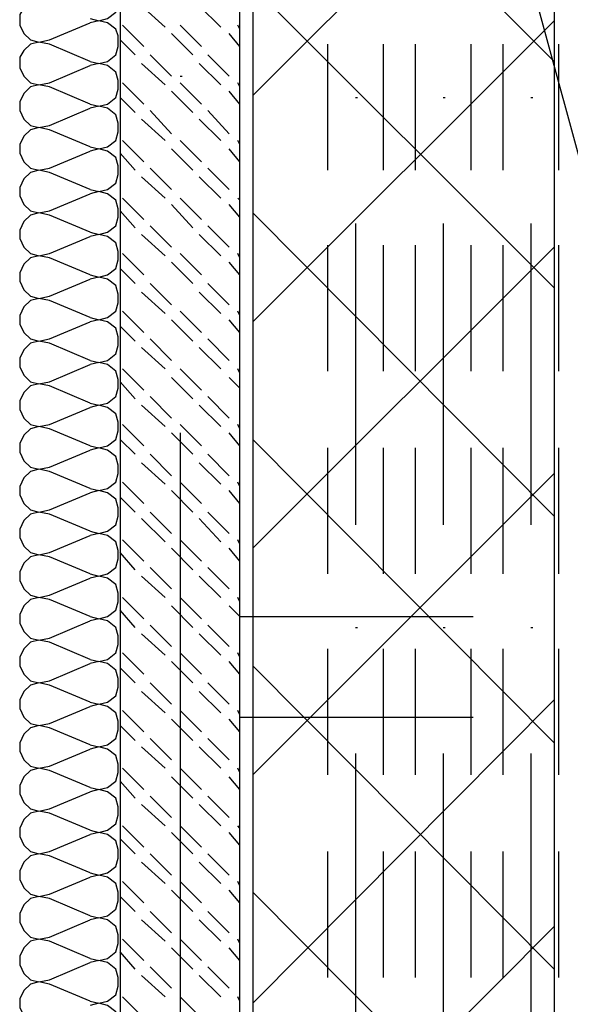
# Model space of a CAD drawing. Header units: millimetres. Extents: x 46 to 491, y -41 to 547.
# Tile 90 of 140: x 278 to 289, y 113 to 133. Entities that reach past the tile are written whole.
import ezdxf

# ---------------------------------------------------------------- set-up
doc = ezdxf.new("R2010")
doc.units = ezdxf.units.MM
doc.header["$LTSCALE"] = 10
doc.layers.add('xref', color=252, linetype='Continuous')

# ---------------------------------------------------------------- blocks, each defined once
blk = doc.blocks.new('stacja')
at = {"color": 5, "lineweight": 25}
for points in [[(228.811667, 104.690333), (235.034667, 104.690333), (235.034667, 31.538333)], [(228.811667, 98.679), (229.065667, 98.679), (229.065667, 31.538333)]]:
    blk.add_lwpolyline(points, dxfattribs=at)
at = {"color": 9, "lineweight": 25}
for points in [[(225.848334, 82.253666), (226.017667, 82.211333), (226.187, 82.253666), (226.356334, 82.380666), (226.398667, 82.55), (226.398667, 82.761666), (226.356334, 82.888666), (226.187, 83.015666), (226.017667, 83.058), (225.848334, 83.058)], [(225.044, 82.634666), (224.832334, 82.634666), (224.663, 82.592333), (224.536, 82.465333), (224.451334, 82.338333), (224.451334, 82.126666), (224.536, 81.957333), (224.663, 81.830333), (224.832334, 81.788), (225.044, 81.830333)], [(225.848334, 81.407), (226.017667, 81.364666), (226.187, 81.407), (226.356334, 81.534), (226.398667, 81.703333), (226.398667, 81.915), (226.356334, 82.042), (226.187, 82.169), (226.017667, 82.211333), (225.848334, 82.169)], [(225.044, 81.745666), (224.832334, 81.788), (224.663, 81.745666), (224.536, 81.618666), (224.451334, 81.491666), (224.451334, 81.28), (224.536, 81.110666), (224.663, 80.983666), (224.832334, 80.941333), (225.044, 80.983666)], [(225.848334, 80.560333), (226.017667, 80.518), (226.187, 80.560333), (226.356334, 80.687333), (226.398667, 80.856666), (226.398667, 81.026), (226.356334, 81.195333), (226.187, 81.322333), (226.017667, 81.364666), (225.848334, 81.322333)], [(225.044, 80.899), (224.832334, 80.941333), (224.663, 80.899), (224.536, 80.772), (224.451334, 80.602666), (224.451334, 80.433333), (224.536, 80.264), (224.663, 80.137), (224.832334, 80.094666), (225.044, 80.137)], [(225.848334, 79.713666), (226.017667, 79.671333), (226.187, 79.713666), (226.356334, 79.840666), (226.398667, 80.01), (226.398667, 80.179333), (226.356334, 80.348666), (226.187, 80.475666), (226.017667, 80.518), (225.848334, 80.475666)], [(225.044, 80.052333), (224.832334, 80.094666), (224.663, 80.052333), (224.536, 79.925333), (224.451334, 79.756), (224.451334, 79.586666), (224.536, 79.417333), (224.663, 79.290333), (224.832334, 79.248), (225.044, 79.290333)], [(225.848334, 78.867), (226.017667, 78.824666), (226.187, 78.867), (226.356334, 78.994), (226.398667, 79.163333), (226.398667, 79.332666), (226.356334, 79.502), (226.187, 79.629), (226.017667, 79.671333), (225.848334, 79.629)], [(225.044, 79.205666), (224.832334, 79.248), (224.663, 79.205666), (224.536, 79.078666), (224.451334, 78.909333), (224.451334, 78.74), (224.536, 78.570666), (224.663, 78.443666), (224.832334, 78.401333), (225.044, 78.443666)], [(225.848334, 78.020333), (226.017667, 77.978), (226.187, 78.020333), (226.356334, 78.147333), (226.398667, 78.316666), (226.398667, 78.486), (226.356334, 78.655333), (226.187, 78.782333), (226.017667, 78.824666), (225.848334, 78.782333)], [(225.044, 78.359), (224.832334, 78.401333), (224.663, 78.359), (224.536, 78.232), (224.451334, 78.062666), (224.451334, 77.893333), (224.536, 77.724), (224.663, 77.597), (224.832334, 77.554666), (225.044, 77.597)], [(225.848334, 77.173666), (226.017667, 77.131333), (226.187, 77.173666), (226.356334, 77.300666), (226.398667, 77.47), (226.398667, 77.639333), (226.356334, 77.808666), (226.187, 77.935666), (226.017667, 77.978), (225.848334, 77.935666)], [(225.044, 77.512333), (224.832334, 77.554666), (224.663, 77.512333), (224.536, 77.385333), (224.451334, 77.216), (224.451334, 77.046666), (224.536, 76.877333), (224.663, 76.750333), (224.832334, 76.708), (225.044, 76.750333)], [(225.848334, 76.327), (226.017667, 76.284666), (226.187, 76.327), (226.356334, 76.454), (226.398667, 76.623333), (226.398667, 76.792666), (226.356334, 76.962), (226.187, 77.089), (226.017667, 77.131333), (225.848334, 77.089)], [(225.044, 76.665666), (224.832334, 76.708), (224.663, 76.665666), (224.536, 76.538666), (224.451334, 76.369333), (224.451334, 76.2), (224.536, 76.030666), (224.663, 75.903666), (224.832334, 75.861333), (225.044, 75.903666)], [(225.848334, 75.480333), (226.017667, 75.438), (226.187, 75.480333), (226.356334, 75.607333), (226.398667, 75.776666), (226.398667, 75.946), (226.356334, 76.115333), (226.187, 76.242333), (226.017667, 76.284666), (225.848334, 76.242333)], [(225.044, 75.819), (224.832334, 75.861333), (224.663, 75.819), (224.536, 75.692), (224.451334, 75.522666), (224.451334, 75.353333), (224.536, 75.184), (224.663, 75.057), (224.832334, 75.014666), (225.044, 75.057)], [(225.848334, 74.633666), (226.017667, 74.591333), (226.187, 74.633666), (226.356334, 74.760666), (226.398667, 74.93), (226.398667, 75.099333), (226.356334, 75.268666), (226.187, 75.395666), (226.017667, 75.438), (225.848334, 75.395666)], [(225.044, 74.972333), (224.832334, 75.014666), (224.663, 74.972333), (224.536, 74.845333), (224.451334, 74.676), (224.451334, 74.506666), (224.536, 74.337333), (224.663, 74.210333), (224.832334, 74.168), (225.044, 74.210333)], [(225.848334, 73.787), (226.017667, 73.744666), (226.187, 73.787), (226.356334, 73.914), (226.398667, 74.083333), (226.398667, 74.252666), (226.356334, 74.422), (226.187, 74.549), (226.017667, 74.591333), (225.848334, 74.549)], [(225.044, 74.125666), (224.832334, 74.168), (224.663, 74.125666), (224.536, 73.998666), (224.451334, 73.829333), (224.451334, 73.66), (224.536, 73.490666), (224.663, 73.363666), (224.832334, 73.321333), (225.044, 73.363666)], [(225.848334, 72.940333), (226.017667, 72.898), (226.187, 72.940333), (226.356334, 73.067333), (226.398667, 73.236666), (226.398667, 73.406), (226.356334, 73.575333), (226.187, 73.702333), (226.017667, 73.744666), (225.848334, 73.702333)], [(225.044, 73.279), (224.832334, 73.321333), (224.663, 73.279), (224.536, 73.152), (224.451334, 72.982666), (224.451334, 72.813333), (224.536, 72.644), (224.663, 72.517), (224.832334, 72.474666), (225.044, 72.517)], [(225.848334, 72.093666), (226.017667, 72.051333), (226.187, 72.093666), (226.356334, 72.220666), (226.398667, 72.39), (226.398667, 72.559333), (226.356334, 72.728666), (226.187, 72.855666), (226.017667, 72.898), (225.848334, 72.855666)], [(225.044, 72.432333), (224.832334, 72.474666), (224.663, 72.432333), (224.536, 72.305333), (224.451334, 72.136), (224.451334, 71.966666), (224.536, 71.797333), (224.663, 71.670333), (224.832334, 71.628), (225.044, 71.670333)], [(225.848334, 71.247), (226.017667, 71.204666), (226.187, 71.247), (226.356334, 71.374), (226.398667, 71.543333), (226.398667, 71.712666), (226.356334, 71.882), (226.187, 72.009), (226.017667, 72.051333), (225.848334, 72.009)], [(225.044, 71.585666), (224.832334, 71.628), (224.663, 71.585666), (224.536, 71.458666), (224.451334, 71.289333), (224.451334, 71.12), (224.536, 70.950666), (224.663, 70.823666), (224.832334, 70.781333), (225.044, 70.823666)], [(225.848334, 70.400333), (226.017667, 70.358), (226.187, 70.400333), (226.356334, 70.527333), (226.398667, 70.696666), (226.398667, 70.866), (226.356334, 71.035333), (226.187, 71.162333), (226.017667, 71.204666), (225.848334, 71.162333)], [(225.044, 70.739), (224.832334, 70.781333), (224.663, 70.739), (224.536, 70.612), (224.451334, 70.442666), (224.451334, 70.273333), (224.536, 70.104), (224.663, 69.977), (224.832334, 69.934666), (225.044, 69.977)], [(225.848334, 69.553666), (226.017667, 69.511333), (226.187, 69.553666), (226.356334, 69.680666), (226.398667, 69.85), (226.398667, 70.019333), (226.356334, 70.188666), (226.187, 70.315666), (226.017667, 70.358), (225.848334, 70.315666)], [(225.044, 69.892333), (224.832334, 69.934666), (224.663, 69.892333), (224.536, 69.765333), (224.451334, 69.596), (224.451334, 69.426666), (224.536, 69.257333), (224.663, 69.130333), (224.832334, 69.088), (225.044, 69.130333)], [(225.848334, 68.707), (226.017667, 68.664666), (226.187, 68.707), (226.356334, 68.834), (226.398667, 69.003333), (226.398667, 69.172666), (226.356334, 69.342), (226.187, 69.469), (226.017667, 69.511333), (225.848334, 69.469)], [(225.044, 69.045666), (224.832334, 69.088), (224.663, 69.045666), (224.536, 68.918666), (224.451334, 68.749333), (224.451334, 68.58), (224.536, 68.410666), (224.663, 68.283666), (224.832334, 68.241333), (225.044, 68.283666)], [(225.848334, 67.860333), (226.017667, 67.818), (226.187, 67.860333), (226.356334, 67.987333), (226.398667, 68.156666), (226.398667, 68.326), (226.356334, 68.495333), (226.187, 68.622333), (226.017667, 68.664666), (225.848334, 68.622333)], [(225.044, 68.199), (224.832334, 68.241333), (224.663, 68.199), (224.536, 68.072), (224.451334, 67.902666), (224.451334, 67.733333), (224.536, 67.564), (224.663, 67.437), (224.832334, 67.394666), (225.044, 67.437)], [(225.848334, 67.013666), (226.017667, 66.971333), (226.187, 67.013666), (226.356334, 67.140666), (226.398667, 67.31), (226.398667, 67.479333), (226.356334, 67.648666), (226.187, 67.775666), (226.017667, 67.818), (225.848334, 67.775666)], [(225.044, 67.352333), (224.832334, 67.394666), (224.663, 67.352333), (224.536, 67.225333), (224.451334, 67.056), (224.451334, 66.886666), (224.536, 66.717333), (224.663, 66.590333), (224.832334, 66.548), (225.044, 66.590333)], [(225.848334, 66.167), (226.017667, 66.124666), (226.187, 66.167), (226.356334, 66.294), (226.398667, 66.463333), (226.398667, 66.632666), (226.356334, 66.802), (226.187, 66.929), (226.017667, 66.971333), (225.848334, 66.929)], [(225.044, 66.505666), (224.832334, 66.548), (224.663, 66.505666), (224.536, 66.378666), (224.451334, 66.209333), (224.451334, 66.04), (224.536, 65.870666), (224.663, 65.743666), (224.832334, 65.701333), (225.044, 65.743666)], [(225.848334, 65.320333), (226.017667, 65.278), (226.187, 65.320333), (226.356334, 65.447333), (226.398667, 65.616666), (226.398667, 65.786), (226.356334, 65.955333), (226.187, 66.082333), (226.017667, 66.124666), (225.848334, 66.082333)], [(225.044, 65.659), (224.832334, 65.701333), (224.663, 65.659), (224.536, 65.532), (224.451334, 65.362666), (224.451334, 65.193333), (224.536, 65.024), (224.663, 64.897), (224.832334, 64.854666), (225.044, 64.897)], [(225.848334, 64.473666), (226.017667, 64.431333), (226.187, 64.473666), (226.356334, 64.600666), (226.398667, 64.77), (226.398667, 64.939333), (226.356334, 65.108666), (226.187, 65.235666), (226.017667, 65.278), (225.848334, 65.235666)], [(225.044, 64.812333), (224.832334, 64.854666), (224.663, 64.812333), (224.536, 64.685333), (224.451334, 64.516), (224.451334, 64.346666), (224.536, 64.177333), (224.663, 64.050333), (224.832334, 64.008), (225.044, 64.050333)], [(225.848334, 63.627), (226.017667, 63.584666), (226.187, 63.627), (226.356334, 63.754), (226.398667, 63.923333), (226.398667, 64.092666), (226.356334, 64.262), (226.187, 64.389), (226.017667, 64.431333), (225.848334, 64.389)], [(225.044, 63.965666), (224.832334, 64.008), (224.663, 63.965666), (224.536, 63.838666), (224.451334, 63.669333), (224.451334, 63.5), (224.536, 63.330666), (224.663, 63.203666), (224.832334, 63.161333), (225.044, 63.203666)], [(225.848334, 62.780333), (226.017667, 62.738), (226.187, 62.780333), (226.356334, 62.907333), (226.398667, 63.076666), (226.398667, 63.246), (226.356334, 63.415333), (226.187, 63.542333), (226.017667, 63.584666), (225.848334, 63.542333)], [(225.044, 63.119), (224.832334, 63.161333), (224.663, 63.119), (224.536, 62.992), (224.451334, 62.822666), (224.451334, 62.653333), (224.536, 62.484), (224.663, 62.357), (224.832334, 62.314666), (225.044, 62.357)], [(225.848334, 61.933666), (226.017667, 61.891333), (226.187, 61.933666), (226.356334, 62.060666), (226.398667, 62.23), (226.398667, 62.399333), (226.356334, 62.568666), (226.187, 62.695666), (226.017667, 62.738), (225.848334, 62.695666)]]:
    blk.add_lwpolyline(points, dxfattribs=at)
for points in [[(226.441, 104.690333), (226.441, 104.690333), (226.441, 30.099), (226.441, 30.099)], [(228.811667, 30.099), (228.811667, 30.099), (228.811667, 104.690333), (228.811667, 104.690333)], [(235.542667, 79.459666), (235.542667, 79.459666), (234.230334, 84.285666), (234.230334, 84.285666)], [(227.33, 82.084333), (227.33, 82.084333), (226.864334, 82.507666), (226.864334, 82.507666)], [(228.430667, 82.084333), (228.430667, 82.084333), (228.007334, 82.507666), (228.007334, 82.507666)], [(225.044, 81.830333), (225.044, 81.830333), (225.848334, 82.169), (225.848334, 82.169)], [(226.906667, 81.703333), (226.906667, 81.703333), (226.483334, 82.126666), (226.483334, 82.126666)], [(228.049667, 81.703333), (228.049667, 81.703333), (227.626334, 82.126666), (227.626334, 82.126666)], [(228.811667, 82.042), (228.811667, 82.042), (228.769334, 82.126666), (228.769334, 82.126666)], [(226.737334, 81.534), (226.737334, 81.534), (226.441, 81.830333), (226.441, 81.830333)], [(227.880334, 81.534), (227.880334, 81.534), (227.457, 81.957333), (227.457, 81.957333)], [(228.811667, 81.703333), (228.811667, 81.703333), (228.6, 81.957333), (228.6, 81.957333)], [(225.848334, 81.407), (225.848334, 81.407), (225.044, 81.745666), (225.044, 81.745666)], [(227.457, 81.110666), (227.457, 81.110666), (227.033667, 81.534), (227.033667, 81.534)], [(228.6, 81.110666), (228.6, 81.110666), (228.176667, 81.534), (228.176667, 81.534)], [(225.044, 80.983666), (225.044, 80.983666), (225.848334, 81.322333), (225.848334, 81.322333)], [(227.33, 80.941333), (227.33, 80.941333), (226.864334, 81.364666), (226.864334, 81.364666)], [(228.430667, 80.941333), (228.430667, 80.941333), (228.007334, 81.364666), (228.007334, 81.364666)], [(227.626334, 81.110666), (227.626334, 81.110666), (227.668667, 81.110666), (227.668667, 81.110666)], [(225.848334, 80.560333), (225.848334, 80.560333), (225.044, 80.899), (225.044, 80.899)], [(226.906667, 80.560333), (226.906667, 80.560333), (226.483334, 80.983666), (226.483334, 80.983666)], [(227.880334, 80.391), (227.880334, 80.391), (227.457, 80.814333), (227.457, 80.814333)], [(228.049667, 80.560333), (228.049667, 80.560333), (227.626334, 80.983666), (227.626334, 80.983666)], [(228.811667, 80.560333), (228.811667, 80.560333), (228.6, 80.814333), (228.6, 80.814333)], [(228.811667, 80.899), (228.811667, 80.899), (228.769334, 80.983666), (228.769334, 80.983666)], [(226.737334, 80.391), (226.737334, 80.391), (226.441, 80.687333), (226.441, 80.687333)], [(225.044, 80.137), (225.044, 80.137), (225.848334, 80.475666), (225.848334, 80.475666)], [(227.457, 79.967666), (227.457, 79.967666), (227.033667, 80.433333), (227.033667, 80.433333)], [(228.6, 79.967666), (228.6, 79.967666), (228.176667, 80.433333), (228.176667, 80.433333)], [(227.33, 79.840666), (227.33, 79.840666), (226.864334, 80.264), (226.864334, 80.264)], [(228.430667, 79.840666), (228.430667, 79.840666), (228.007334, 80.264), (228.007334, 80.264)], [(225.848334, 79.713666), (225.848334, 79.713666), (225.044, 80.052333), (225.044, 80.052333)], [(226.906667, 79.417333), (226.906667, 79.417333), (226.483334, 79.840666), (226.483334, 79.840666)], [(228.049667, 79.417333), (228.049667, 79.417333), (227.626334, 79.840666), (227.626334, 79.840666)], [(228.811667, 79.756), (228.811667, 79.756), (228.769334, 79.840666), (228.769334, 79.840666)], [(225.044, 79.290333), (225.044, 79.290333), (225.848334, 79.629), (225.848334, 79.629)], [(227.880334, 79.248), (227.880334, 79.248), (227.457, 79.671333), (227.457, 79.671333)], [(228.811667, 79.417333), (228.811667, 79.417333), (228.6, 79.671333), (228.6, 79.671333)], [(226.737334, 79.248), (226.737334, 79.248), (226.441, 79.586666), (226.441, 79.586666)], [(227.457, 78.867), (227.457, 78.867), (227.033667, 79.290333), (227.033667, 79.290333)], [(228.6, 78.867), (228.6, 78.867), (228.176667, 79.290333), (228.176667, 79.290333)], [(225.848334, 78.867), (225.848334, 78.867), (225.044, 79.205666), (225.044, 79.205666)], [(227.33, 78.697666), (227.33, 78.697666), (226.864334, 79.121), (226.864334, 79.121)], [(228.430667, 78.697666), (228.430667, 78.697666), (228.007334, 79.121), (228.007334, 79.121)], [(225.044, 78.443666), (225.044, 78.443666), (225.848334, 78.782333), (225.848334, 78.782333)], [(226.906667, 78.274333), (226.906667, 78.274333), (226.483334, 78.697666), (226.483334, 78.697666)], [(228.049667, 78.274333), (228.049667, 78.274333), (227.626334, 78.697666), (227.626334, 78.697666)], [(228.811667, 78.655333), (228.811667, 78.655333), (228.769334, 78.697666), (228.769334, 78.697666)], [(227.880334, 78.105), (227.880334, 78.105), (227.457, 78.570666), (227.457, 78.570666)], [(228.811667, 78.316666), (228.811667, 78.316666), (228.6, 78.570666), (228.6, 78.570666)], [(225.848334, 78.020333), (225.848334, 78.020333), (225.044, 78.359), (225.044, 78.359)], [(226.737334, 78.105), (226.737334, 78.105), (226.441, 78.443666), (226.441, 78.443666)], [(227.457, 77.724), (227.457, 77.724), (227.033667, 78.147333), (227.033667, 78.147333)], [(228.6, 77.724), (228.6, 77.724), (228.176667, 78.147333), (228.176667, 78.147333)], [(225.044, 77.597), (225.044, 77.597), (225.848334, 77.935666), (225.848334, 77.935666)], [(227.33, 77.554666), (227.33, 77.554666), (226.864334, 77.978), (226.864334, 77.978)], [(228.430667, 77.554666), (228.430667, 77.554666), (228.007334, 77.978), (228.007334, 77.978)], [(225.848334, 77.173666), (225.848334, 77.173666), (225.044, 77.512333), (225.044, 77.512333)], [(226.906667, 77.173666), (226.906667, 77.173666), (226.483334, 77.597), (226.483334, 77.597)], [(228.049667, 77.173666), (228.049667, 77.173666), (227.626334, 77.597), (227.626334, 77.597)], [(228.811667, 77.512333), (228.811667, 77.512333), (228.769334, 77.597), (228.769334, 77.597)], [(226.737334, 77.004333), (226.737334, 77.004333), (226.441, 77.300666), (226.441, 77.300666)], [(227.880334, 77.004333), (227.880334, 77.004333), (227.457, 77.427666), (227.457, 77.427666)], [(228.811667, 77.173666), (228.811667, 77.173666), (228.6, 77.427666), (228.6, 77.427666)], [(225.044, 76.750333), (225.044, 76.750333), (225.848334, 77.089), (225.848334, 77.089)], [(227.457, 76.581), (227.457, 76.581), (227.033667, 77.004333), (227.033667, 77.004333)], [(228.6, 76.581), (228.6, 76.581), (228.176667, 77.004333), (228.176667, 77.004333)], [(227.33, 76.411666), (227.33, 76.411666), (226.864334, 76.835), (226.864334, 76.835)], [(228.430667, 76.411666), (228.430667, 76.411666), (228.007334, 76.835), (228.007334, 76.835)], [(225.848334, 76.327), (225.848334, 76.327), (225.044, 76.665666), (225.044, 76.665666)], [(226.906667, 76.030666), (226.906667, 76.030666), (226.483334, 76.454), (226.483334, 76.454)], [(228.049667, 76.030666), (228.049667, 76.030666), (227.626334, 76.454), (227.626334, 76.454)], [(228.811667, 76.369333), (228.811667, 76.369333), (228.769334, 76.454), (228.769334, 76.454)], [(225.044, 75.903666), (225.044, 75.903666), (225.848334, 76.242333), (225.848334, 76.242333)], [(226.737334, 75.861333), (226.737334, 75.861333), (226.441, 76.157666), (226.441, 76.157666)], [(227.880334, 75.861333), (227.880334, 75.861333), (227.457, 76.284666), (227.457, 76.284666)], [(228.811667, 76.030666), (228.811667, 76.030666), (228.6, 76.284666), (228.6, 76.284666)], [(225.848334, 75.480333), (225.848334, 75.480333), (225.044, 75.819), (225.044, 75.819)], [(227.33, 75.311), (227.33, 75.311), (226.864334, 75.734333), (226.864334, 75.734333)], [(227.457, 75.480333), (227.457, 75.480333), (227.033667, 75.903666), (227.033667, 75.903666)], [(228.430667, 75.311), (228.430667, 75.311), (228.007334, 75.734333), (228.007334, 75.734333)], [(228.6, 75.480333), (228.6, 75.480333), (228.176667, 75.903666), (228.176667, 75.903666)], [(225.044, 75.057), (225.044, 75.057), (225.848334, 75.395666), (225.848334, 75.395666)], [(226.906667, 74.887666), (226.906667, 74.887666), (226.483334, 75.311), (226.483334, 75.311)], [(227.880334, 74.718333), (227.880334, 74.718333), (227.457, 75.141666), (227.457, 75.141666)], [(228.049667, 74.887666), (228.049667, 74.887666), (227.626334, 75.311), (227.626334, 75.311)], [(228.811667, 74.93), (228.811667, 74.93), (228.6, 75.141666), (228.6, 75.141666)], [(228.811667, 75.226333), (228.811667, 75.226333), (228.769334, 75.311), (228.769334, 75.311)], [(225.848334, 74.633666), (225.848334, 74.633666), (225.044, 74.972333), (225.044, 74.972333)], [(226.737334, 74.718333), (226.737334, 74.718333), (226.441, 75.057), (226.441, 75.057)], [(227.457, 74.337333), (227.457, 74.337333), (227.033667, 74.760666), (227.033667, 74.760666)], [(228.6, 74.337333), (228.6, 74.337333), (228.176667, 74.760666), (228.176667, 74.760666)], [(227.33, 74.168), (227.33, 74.168), (226.864334, 74.591333), (226.864334, 74.591333)], [(228.430667, 74.168), (228.430667, 74.168), (228.007334, 74.591333), (228.007334, 74.591333)], [(225.044, 74.210333), (225.044, 74.210333), (225.848334, 74.549), (225.848334, 74.549)], [(226.906667, 73.787), (226.906667, 73.787), (226.483334, 74.210333), (226.483334, 74.210333)], [(228.049667, 73.787), (228.049667, 73.787), (227.626334, 74.210333), (227.626334, 74.210333)], [(228.811667, 74.125666), (228.811667, 74.125666), (228.769334, 74.210333), (228.769334, 74.210333)], [(225.848334, 73.787), (225.848334, 73.787), (225.044, 74.125666), (225.044, 74.125666)], [(227.880334, 73.617666), (227.880334, 73.617666), (227.457, 74.041), (227.457, 74.041)], [(227.626334, 74.041), (227.626334, 74.041), (227.626334, 56.388), (227.626334, 56.388)], [(228.811667, 73.787), (228.811667, 73.787), (228.6, 74.041), (228.6, 74.041)], [(226.737334, 73.617666), (226.737334, 73.617666), (226.441, 73.914), (226.441, 73.914)], [(225.044, 73.363666), (225.044, 73.363666), (225.848334, 73.702333), (225.848334, 73.702333)], [(227.457, 73.194333), (227.457, 73.194333), (227.033667, 73.617666), (227.033667, 73.617666)], [(228.6, 73.194333), (228.6, 73.194333), (228.176667, 73.617666), (228.176667, 73.617666)], [(227.33, 73.025), (227.33, 73.025), (226.864334, 73.448333), (226.864334, 73.448333)], [(228.430667, 73.025), (228.430667, 73.025), (228.007334, 73.448333), (228.007334, 73.448333)], [(225.848334, 72.940333), (225.848334, 72.940333), (225.044, 73.279), (225.044, 73.279)], [(226.906667, 72.644), (226.906667, 72.644), (226.483334, 73.067333), (226.483334, 73.067333)], [(228.049667, 72.644), (228.049667, 72.644), (227.626334, 73.067333), (227.626334, 73.067333)], [(228.811667, 72.982666), (228.811667, 72.982666), (228.769334, 73.067333), (228.769334, 73.067333)], [(225.044, 72.517), (225.044, 72.517), (225.848334, 72.855666), (225.848334, 72.855666)], [(227.880334, 72.474666), (227.880334, 72.474666), (227.457, 72.898), (227.457, 72.898)], [(228.811667, 72.644), (228.811667, 72.644), (228.6, 72.898), (228.6, 72.898)], [(226.737334, 72.474666), (226.737334, 72.474666), (226.441, 72.771), (226.441, 72.771)], [(225.848334, 72.093666), (225.848334, 72.093666), (225.044, 72.432333), (225.044, 72.432333)], [(227.457, 72.051333), (227.457, 72.051333), (227.033667, 72.474666), (227.033667, 72.474666)], [(228.6, 72.051333), (228.6, 72.051333), (228.176667, 72.474666), (228.176667, 72.474666)], [(227.33, 71.882), (227.33, 71.882), (226.864334, 72.347666), (226.864334, 72.347666)], [(228.430667, 71.882), (228.430667, 71.882), (228.007334, 72.347666), (228.007334, 72.347666)], [(225.044, 71.670333), (225.044, 71.670333), (225.848334, 72.009), (225.848334, 72.009)], [(226.906667, 71.501), (226.906667, 71.501), (226.483334, 71.924333), (226.483334, 71.924333)], [(228.049667, 71.501), (228.049667, 71.501), (227.626334, 71.924333), (227.626334, 71.924333)], [(228.811667, 71.839666), (228.811667, 71.839666), (228.769334, 71.924333), (228.769334, 71.924333)], [(226.737334, 71.331666), (226.737334, 71.331666), (226.441, 71.670333), (226.441, 71.670333)], [(227.880334, 71.331666), (227.880334, 71.331666), (227.457, 71.755), (227.457, 71.755)], [(228.811667, 71.501), (228.811667, 71.501), (228.6, 71.755), (228.6, 71.755)], [(225.848334, 71.247), (225.848334, 71.247), (225.044, 71.585666), (225.044, 71.585666)], [(227.457, 70.950666), (227.457, 70.950666), (227.033667, 71.374), (227.033667, 71.374)], [(228.6, 70.950666), (228.6, 70.950666), (228.176667, 71.374), (228.176667, 71.374)], [(225.044, 70.823666), (225.044, 70.823666), (225.848334, 71.162333), (225.848334, 71.162333)], [(227.33, 70.781333), (227.33, 70.781333), (226.864334, 71.204666), (226.864334, 71.204666)], [(228.430667, 70.781333), (228.430667, 70.781333), (228.007334, 71.204666), (228.007334, 71.204666)], [(225.848334, 70.400333), (225.848334, 70.400333), (225.044, 70.739), (225.044, 70.739)], [(226.906667, 70.358), (226.906667, 70.358), (226.483334, 70.781333), (226.483334, 70.781333)], [(228.049667, 70.358), (228.049667, 70.358), (227.626334, 70.781333), (227.626334, 70.781333)], [(228.811667, 70.696666), (228.811667, 70.696666), (228.769334, 70.781333), (228.769334, 70.781333)], [(226.737334, 70.188666), (226.737334, 70.188666), (226.441, 70.527333), (226.441, 70.527333)], [(227.880334, 70.188666), (227.880334, 70.188666), (227.457, 70.612), (227.457, 70.612)], [(228.811667, 70.400333), (228.811667, 70.400333), (228.6, 70.612), (228.6, 70.612)], [(225.044, 69.977), (225.044, 69.977), (225.848334, 70.315666), (225.848334, 70.315666)], [(228.811667, 70.400333), (228.811667, 70.400333), (233.426, 70.400333), (233.426, 70.400333)], [(227.33, 69.638333), (227.33, 69.638333), (226.864334, 70.061666), (226.864334, 70.061666)], [(227.457, 69.807666), (227.457, 69.807666), (227.033667, 70.231), (227.033667, 70.231)], [(228.430667, 69.638333), (228.430667, 69.638333), (228.007334, 70.061666), (228.007334, 70.061666)], [(228.6, 69.807666), (228.6, 69.807666), (228.176667, 70.231), (228.176667, 70.231)], [(225.848334, 69.553666), (225.848334, 69.553666), (225.044, 69.892333), (225.044, 69.892333)], [(226.906667, 69.257333), (226.906667, 69.257333), (226.483334, 69.680666), (226.483334, 69.680666)], [(228.049667, 69.257333), (228.049667, 69.257333), (227.626334, 69.680666), (227.626334, 69.680666)], [(228.811667, 69.596), (228.811667, 69.596), (228.769334, 69.680666), (228.769334, 69.680666)], [(227.880334, 69.088), (227.880334, 69.088), (227.457, 69.511333), (227.457, 69.511333)], [(228.811667, 69.257333), (228.811667, 69.257333), (228.6, 69.511333), (228.6, 69.511333)], [(225.044, 69.130333), (225.044, 69.130333), (225.848334, 69.469), (225.848334, 69.469)], [(226.737334, 69.088), (226.737334, 69.088), (226.441, 69.384333), (226.441, 69.384333)], [(227.457, 68.664666), (227.457, 68.664666), (227.033667, 69.088), (227.033667, 69.088)], [(228.6, 68.664666), (228.6, 68.664666), (228.176667, 69.088), (228.176667, 69.088)], [(225.848334, 68.707), (225.848334, 68.707), (225.044, 69.045666), (225.044, 69.045666)], [(227.33, 68.495333), (227.33, 68.495333), (226.864334, 68.918666), (226.864334, 68.918666)], [(228.430667, 68.495333), (228.430667, 68.495333), (228.007334, 68.918666), (228.007334, 68.918666)], [(225.044, 68.283666), (225.044, 68.283666), (225.848334, 68.622333), (225.848334, 68.622333)], [(226.906667, 68.114333), (226.906667, 68.114333), (226.483334, 68.537666), (226.483334, 68.537666)], [(228.049667, 68.114333), (228.049667, 68.114333), (227.626334, 68.537666), (227.626334, 68.537666)], [(228.811667, 68.453), (228.811667, 68.453), (228.769334, 68.537666), (228.769334, 68.537666)], [(227.880334, 67.945), (227.880334, 67.945), (227.457, 68.368333), (227.457, 68.368333)], [(228.811667, 68.114333), (228.811667, 68.114333), (228.6, 68.368333), (228.6, 68.368333)], [(228.811667, 68.410666), (228.811667, 68.410666), (233.426, 68.410666), (233.426, 68.410666)], [(225.848334, 67.860333), (225.848334, 67.860333), (225.044, 68.199), (225.044, 68.199)], [(226.737334, 67.945), (226.737334, 67.945), (226.441, 68.241333), (226.441, 68.241333)], [(227.457, 67.564), (227.457, 67.564), (227.033667, 67.987333), (227.033667, 67.987333)], [(228.6, 67.564), (228.6, 67.564), (228.176667, 67.987333), (228.176667, 67.987333)], [(225.044, 67.437), (225.044, 67.437), (225.848334, 67.775666), (225.848334, 67.775666)], [(227.33, 67.394666), (227.33, 67.394666), (226.864334, 67.818), (226.864334, 67.818)], [(228.430667, 67.394666), (228.430667, 67.394666), (228.007334, 67.818), (228.007334, 67.818)], [(225.848334, 67.013666), (225.848334, 67.013666), (225.044, 67.352333), (225.044, 67.352333)], [(226.906667, 66.971333), (226.906667, 66.971333), (226.483334, 67.394666), (226.483334, 67.394666)], [(228.049667, 66.971333), (228.049667, 66.971333), (227.626334, 67.394666), (227.626334, 67.394666)], [(228.811667, 67.31), (228.811667, 67.31), (228.769334, 67.394666), (228.769334, 67.394666)], [(226.737334, 66.802), (226.737334, 66.802), (226.441, 67.140666), (226.441, 67.140666)], [(227.880334, 66.802), (227.880334, 66.802), (227.457, 67.225333), (227.457, 67.225333)], [(228.811667, 66.971333), (228.811667, 66.971333), (228.6, 67.225333), (228.6, 67.225333)], [(225.044, 66.590333), (225.044, 66.590333), (225.848334, 66.929), (225.848334, 66.929)], [(227.457, 66.421), (227.457, 66.421), (227.033667, 66.844333), (227.033667, 66.844333)], [(228.6, 66.421), (228.6, 66.421), (228.176667, 66.844333), (228.176667, 66.844333)], [(227.33, 66.251666), (227.33, 66.251666), (226.864334, 66.675), (226.864334, 66.675)], [(228.430667, 66.251666), (228.430667, 66.251666), (228.007334, 66.675), (228.007334, 66.675)], [(225.848334, 66.167), (225.848334, 66.167), (225.044, 66.505666), (225.044, 66.505666)], [(226.906667, 65.828333), (226.906667, 65.828333), (226.483334, 66.251666), (226.483334, 66.251666)], [(228.049667, 65.828333), (228.049667, 65.828333), (227.626334, 66.251666), (227.626334, 66.251666)], [(228.811667, 66.209333), (228.811667, 66.209333), (228.769334, 66.251666), (228.769334, 66.251666)], [(225.044, 65.743666), (225.044, 65.743666), (225.848334, 66.082333), (225.848334, 66.082333)], [(226.737334, 65.701333), (226.737334, 65.701333), (226.441, 65.997666), (226.441, 65.997666)], [(227.880334, 65.701333), (227.880334, 65.701333), (227.457, 66.124666), (227.457, 66.124666)], [(228.811667, 65.870666), (228.811667, 65.870666), (228.6, 66.124666), (228.6, 66.124666)], [(225.848334, 65.320333), (225.848334, 65.320333), (225.044, 65.659), (225.044, 65.659)], [(227.457, 65.278), (227.457, 65.278), (227.033667, 65.701333), (227.033667, 65.701333)], [(228.6, 65.278), (228.6, 65.278), (228.176667, 65.701333), (228.176667, 65.701333)], [(227.33, 65.108666), (227.33, 65.108666), (226.864334, 65.532), (226.864334, 65.532)], [(228.430667, 65.108666), (228.430667, 65.108666), (228.007334, 65.532), (228.007334, 65.532)], [(225.044, 64.897), (225.044, 64.897), (225.848334, 65.235666), (225.848334, 65.235666)], [(226.906667, 64.727666), (226.906667, 64.727666), (226.483334, 65.151), (226.483334, 65.151)], [(228.049667, 64.727666), (228.049667, 64.727666), (227.626334, 65.151), (227.626334, 65.151)], [(228.811667, 65.066333), (228.811667, 65.066333), (228.769334, 65.151), (228.769334, 65.151)], [(225.848334, 64.473666), (225.848334, 64.473666), (225.044, 64.812333), (225.044, 64.812333)], [(226.737334, 64.558333), (226.737334, 64.558333), (226.441, 64.854666), (226.441, 64.854666)], [(227.880334, 64.558333), (227.880334, 64.558333), (227.457, 64.981666), (227.457, 64.981666)], [(228.811667, 64.727666), (228.811667, 64.727666), (228.6, 64.981666), (228.6, 64.981666)], [(227.457, 64.135), (227.457, 64.135), (227.033667, 64.558333), (227.033667, 64.558333)], [(228.6, 64.135), (228.6, 64.135), (228.176667, 64.558333), (228.176667, 64.558333)], [(225.044, 64.050333), (225.044, 64.050333), (225.848334, 64.389), (225.848334, 64.389)], [(227.33, 63.965666), (227.33, 63.965666), (226.864334, 64.389), (226.864334, 64.389)], [(228.430667, 63.965666), (228.430667, 63.965666), (228.007334, 64.389), (228.007334, 64.389)], [(225.848334, 63.627), (225.848334, 63.627), (225.044, 63.965666), (225.044, 63.965666)], [(226.906667, 63.584666), (226.906667, 63.584666), (226.483334, 64.008), (226.483334, 64.008)], [(227.880334, 63.415333), (227.880334, 63.415333), (227.457, 63.838666), (227.457, 63.838666)], [(228.049667, 63.584666), (228.049667, 63.584666), (227.626334, 64.008), (227.626334, 64.008)], [(228.811667, 63.584666), (228.811667, 63.584666), (228.6, 63.838666), (228.6, 63.838666)], [(228.811667, 63.923333), (228.811667, 63.923333), (228.769334, 64.008), (228.769334, 64.008)], [(226.737334, 63.415333), (226.737334, 63.415333), (226.441, 63.754), (226.441, 63.754)], [(225.044, 63.203666), (225.044, 63.203666), (225.848334, 63.542333), (225.848334, 63.542333)], [(227.457, 63.034333), (227.457, 63.034333), (227.033667, 63.457666), (227.033667, 63.457666)], [(228.6, 63.034333), (228.6, 63.034333), (228.176667, 63.457666), (228.176667, 63.457666)], [(227.33, 62.865), (227.33, 62.865), (226.864334, 63.288333), (226.864334, 63.288333)], [(228.430667, 62.865), (228.430667, 62.865), (228.007334, 63.288333), (228.007334, 63.288333)], [(225.848334, 62.780333), (225.848334, 62.780333), (225.044, 63.119), (225.044, 63.119)], [(226.906667, 62.441666), (226.906667, 62.441666), (226.483334, 62.865), (226.483334, 62.865)], [(228.049667, 62.441666), (228.049667, 62.441666), (227.626334, 62.865), (227.626334, 62.865)], [(228.811667, 62.780333), (228.811667, 62.780333), (228.769334, 62.865), (228.769334, 62.865)]]:
    blk.add_open_spline(points, degree=3, dxfattribs=at)
at = {"color": 5, "lineweight": 25}
for points in [[(235.034667, 81.407), (235.034667, 81.407), (229.065667, 87.376), (229.065667, 87.376)], [(229.065667, 80.729666), (229.065667, 80.729666), (235.034667, 86.698666), (235.034667, 86.698666)], [(235.034667, 76.919666), (235.034667, 76.919666), (229.065667, 82.888666), (229.065667, 82.888666)], [(229.065667, 76.242333), (229.065667, 76.242333), (235.034667, 82.211333), (235.034667, 82.211333)], [(235.034667, 72.39), (235.034667, 72.39), (229.065667, 78.401333), (229.065667, 78.401333)], [(229.065667, 71.755), (229.065667, 71.755), (235.034667, 77.724), (235.034667, 77.724)], [(235.034667, 67.902666), (235.034667, 67.902666), (229.065667, 73.914), (229.065667, 73.914)], [(229.065667, 67.267666), (229.065667, 67.267666), (235.034667, 73.236666), (235.034667, 73.236666)], [(235.034667, 63.415333), (235.034667, 63.415333), (229.065667, 69.426666), (229.065667, 69.426666)], [(229.065667, 62.738), (229.065667, 62.738), (235.034667, 68.749333), (235.034667, 68.749333)], [(235.034667, 58.928), (235.034667, 58.928), (229.065667, 64.939333), (229.065667, 64.939333)], [(229.065667, 58.250666), (229.065667, 58.250666), (235.034667, 64.262), (235.034667, 64.262)]]:
    blk.add_open_spline(points, degree=3, dxfattribs=at)
at = {"color": 6, "lineweight": 25}
for points in [[(230.547334, 81.745666), (230.547334, 81.745666), (230.547334, 79.248), (230.547334, 79.248)], [(231.648, 81.745666), (231.648, 81.745666), (231.648, 79.248), (231.648, 79.248)], [(232.283, 81.745666), (232.283, 81.745666), (232.283, 79.248), (232.283, 79.248)], [(233.383667, 81.745666), (233.383667, 81.745666), (233.383667, 79.248), (233.383667, 79.248)], [(234.018667, 81.745666), (234.018667, 81.745666), (234.018667, 79.248), (234.018667, 79.248)], [(235.119334, 81.745666), (235.119334, 81.745666), (235.119334, 79.248), (235.119334, 79.248)], [(231.097667, 80.687333), (231.097667, 80.687333), (231.14, 80.687333), (231.14, 80.687333)], [(232.833334, 80.687333), (232.833334, 80.687333), (232.875667, 80.687333), (232.875667, 80.687333)], [(234.569, 80.687333), (234.569, 80.687333), (234.611334, 80.687333), (234.611334, 80.687333)], [(231.097667, 78.189666), (231.097667, 78.189666), (231.097667, 72.220666), (231.097667, 72.220666)], [(232.833334, 78.189666), (232.833334, 78.189666), (232.833334, 72.220666), (232.833334, 72.220666)], [(234.569, 78.189666), (234.569, 78.189666), (234.569, 72.220666), (234.569, 72.220666)], [(230.547334, 77.766333), (230.547334, 77.766333), (230.547334, 75.268666), (230.547334, 75.268666)], [(231.648, 77.766333), (231.648, 77.766333), (231.648, 75.268666), (231.648, 75.268666)], [(232.283, 77.766333), (232.283, 77.766333), (232.283, 75.268666), (232.283, 75.268666)], [(233.383667, 77.766333), (233.383667, 77.766333), (233.383667, 75.268666), (233.383667, 75.268666)], [(234.018667, 77.766333), (234.018667, 77.766333), (234.018667, 75.268666), (234.018667, 75.268666)], [(235.119334, 77.766333), (235.119334, 77.766333), (235.119334, 75.268666), (235.119334, 75.268666)], [(230.547334, 73.744666), (230.547334, 73.744666), (230.547334, 71.247), (230.547334, 71.247)], [(231.648, 73.744666), (231.648, 73.744666), (231.648, 71.247), (231.648, 71.247)], [(232.283, 73.744666), (232.283, 73.744666), (232.283, 71.247), (232.283, 71.247)], [(233.383667, 73.744666), (233.383667, 73.744666), (233.383667, 71.247), (233.383667, 71.247)], [(234.018667, 73.744666), (234.018667, 73.744666), (234.018667, 71.247), (234.018667, 71.247)], [(235.119334, 73.744666), (235.119334, 73.744666), (235.119334, 71.247), (235.119334, 71.247)], [(231.097667, 70.188666), (231.097667, 70.188666), (231.14, 70.188666), (231.14, 70.188666)], [(232.833334, 70.188666), (232.833334, 70.188666), (232.875667, 70.188666), (232.875667, 70.188666)], [(234.569, 70.188666), (234.569, 70.188666), (234.611334, 70.188666), (234.611334, 70.188666)], [(230.547334, 69.765333), (230.547334, 69.765333), (230.547334, 67.267666), (230.547334, 67.267666)], [(231.648, 69.765333), (231.648, 69.765333), (231.648, 67.267666), (231.648, 67.267666)], [(232.283, 69.765333), (232.283, 69.765333), (232.283, 67.267666), (232.283, 67.267666)], [(233.383667, 69.765333), (233.383667, 69.765333), (233.383667, 67.267666), (233.383667, 67.267666)], [(234.018667, 69.765333), (234.018667, 69.765333), (234.018667, 67.267666), (234.018667, 67.267666)], [(235.119334, 69.765333), (235.119334, 69.765333), (235.119334, 67.267666), (235.119334, 67.267666)], [(231.097667, 67.691), (231.097667, 67.691), (231.097667, 61.679666), (231.097667, 61.679666)], [(232.833334, 67.691), (232.833334, 67.691), (232.833334, 61.679666), (232.833334, 61.679666)], [(234.569, 67.691), (234.569, 67.691), (234.569, 61.679666), (234.569, 61.679666)], [(230.547334, 65.743666), (230.547334, 65.743666), (230.547334, 63.246), (230.547334, 63.246)], [(231.648, 65.743666), (231.648, 65.743666), (231.648, 63.246), (231.648, 63.246)], [(232.283, 65.743666), (232.283, 65.743666), (232.283, 63.246), (232.283, 63.246)], [(233.383667, 65.743666), (233.383667, 65.743666), (233.383667, 63.246), (233.383667, 63.246)], [(234.018667, 65.743666), (234.018667, 65.743666), (234.018667, 63.246), (234.018667, 63.246)], [(235.119334, 65.743666), (235.119334, 65.743666), (235.119334, 63.246), (235.119334, 63.246)]]:
    blk.add_open_spline(points, degree=3, dxfattribs=at)

msp = doc.modelspace()

# ---------------------------------------------------------------- block references
at = {"layer": 'xref'}
msp.add_blockref('stacja', (53.992334, 50.410128), dxfattribs=at)

doc.saveas('drawing.dxf')
